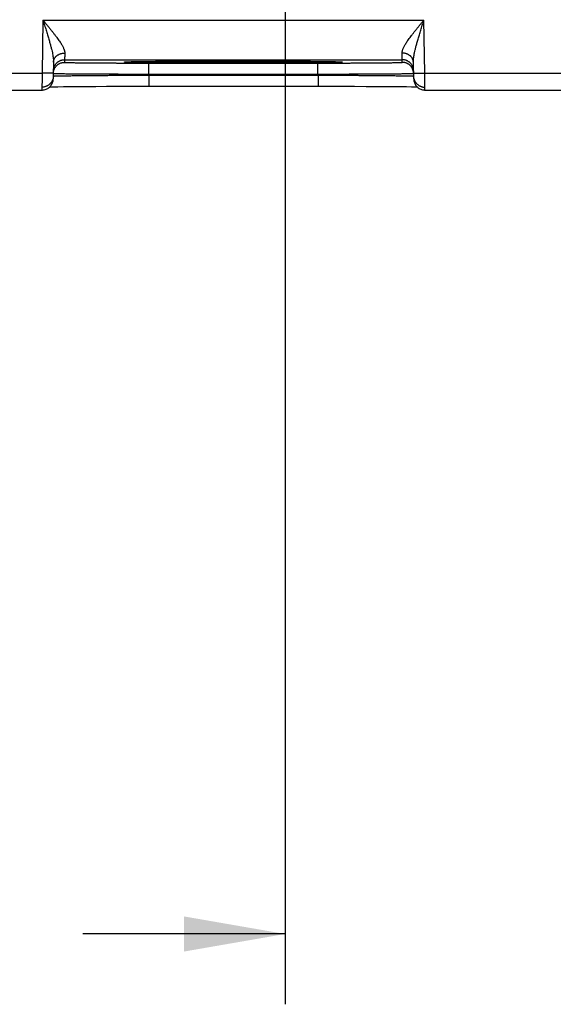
# Model space of a CAD drawing. Header units: inches. Extents: x 0 to 34, y 0 to 22.
# Tile 85 of 109: x 24.002 to 24.951, y 13.154 to 14.905. Entities that reach past the tile are written whole.
import ezdxf

# ---------------------------------------------------------------- set-up
doc = ezdxf.new("R2010")
doc.units = ezdxf.units.IN
doc.header["$LTSCALE"] = 1.87
doc.header["$MEASUREMENT"] = 0
doc.layers.get('0').update_dxf_attribs({"linetype": 'CONTINUOUS'})
doc.layers.add('DIMENSIONS', color=7, linetype='CONTINUOUS')
doc.styles.get("Standard").update_dxf_attribs({"font": 'txt', "width": 0.8})
doc.dimstyles.new('DIMSTYLE_1', dxfattribs={"dimtxt": 0.125, "dimasz": 0.18, "dimexe": 0.18, "dimexo": 0.0625, "dimgap": 0.09, "dimtad": 0, "dimtih": 1, "dimtoh": 1, "dimdec": 3, "dimzin": 4, "dimdsep": 46, "dimtxsty": 'STANDARD', "dimblk": '_FILLED', "dimblk1": '_FILLED', "dimblk2": '_FILLED', "dimcen": 0.09, "dimadec": 0, "dimazin": 0, "dimtp": 0.01, "dimtm": 0.01, "dimtfac": 1, "dimtdec": 3, "dimtofl": 0, "dimtmove": 0, "dimatfit": 3, "dimldrblk": '_FILLED', "dimfxl": 1, "dimtolj": 1, "dimtzin": 4, "dimarcsym": 0})

# ---------------------------------------------------------------- blocks, each defined once
blk = doc.blocks.new('_FILLED')
at = {"color": 0, "linetype": 'BYBLOCK'}
blk.add_solid([(0, 0), (-1, 0.1736), (-1, -0.1736)], dxfattribs=at)
blk = doc.blocks.new('*D18')
at = {"layer": 'DIMENSIONS', "color": 2, "linetype": 'CONTINUOUS'}
for p, q in [((24.4738, 15.5975), (24.4738, 13.1544)), ((25.4038, 15.5975), (25.4038, 13.1544)), ((24.4738, 13.2794), (24.1138, 13.2794)), ((25.4038, 13.2794), (25.9271, 13.2794))]:
    blk.add_line(p, q, dxfattribs=at)
at = {"layer": 'DIMENSIONS', "color": 2, "linetype": 'CONTINUOUS', "xscale": 0.18, "yscale": 0.18, "zscale": 0.18}
blk.add_blockref('_FILLED', (24.4738, 13.2794), dxfattribs=at)
at = {"layer": 'DIMENSIONS', "color": 2, "linetype": 'CONTINUOUS', "xscale": 0.18, "yscale": 0.18, "zscale": 0.18, "rotation": 180}
blk.add_blockref('_FILLED', (25.4038, 13.2794), dxfattribs=at)
at = {"layer": 'DIMENSIONS', "color": 2, "linetype": 'CONTINUOUS', "width": 0.8}
for s, p in [('7x ', (25.9896, 13.2169)), ('.930', (26.2896, 13.2169)), ('[', (26.8146, 13.2169)), ('23.62', (26.9146, 13.2169)), (']', (27.4146, 13.2169))]:
    blk.add_text(s, height=0.125, dxfattribs=at).set_placement(p)

msp = doc.modelspace()

# ---------------------------------------------------------------- linework, layer by layer
at = {"color": 7, "linetype": 'CONTINUOUS'}
for p, q in [((24.0431, 14.9036), (24.0415, 14.8097)), ((24.0431, 14.9036), (24.7204, 14.9036)), ((24.7221, 14.8097), (24.7204, 14.9036)), ((24.0618, 14.8291), (24.0613, 14.7994)), ((24.0815, 14.8336), (24.0814, 14.8289)), ((24.0815, 14.8336), (24.682, 14.8336)), ((24.1905, 14.8297), (24.1907, 14.8297)), ((24.1907, 14.8297), (24.191, 14.8297)), ((24.191, 14.8297), (24.1913, 14.8298)), ((24.1913, 14.8298), (24.1918, 14.8298)), ((24.1918, 14.8298), (24.1925, 14.8298)), ((24.1925, 14.8298), (24.1934, 14.8299)), ((24.1934, 14.8299), (24.1949, 14.8299)), ((24.1949, 14.8299), (24.1972, 14.83)), ((24.1972, 14.83), (24.2011, 14.8301)), ((24.2011, 14.8301), (24.2064, 14.8302)), ((24.2064, 14.8302), (24.213, 14.8303)), ((24.213, 14.8303), (24.2213, 14.8304)), ((24.2213, 14.8304), (24.2313, 14.8305)), ((24.2313, 14.8305), (24.2433, 14.8307)), ((24.2314, 14.8276), (24.5321, 14.8276)), ((24.2314, 14.808), (24.2314, 14.8276)), ((24.2433, 14.8307), (24.258, 14.8308)), ((24.258, 14.8308), (24.2731, 14.8309)), ((24.2731, 14.8309), (24.2916, 14.831)), ((24.2916, 14.831), (24.3135, 14.8311)), ((24.3135, 14.8311), (24.3335, 14.8311)), ((24.3335, 14.8311), (24.3563, 14.8312)), ((24.3563, 14.8312), (24.3755, 14.8312)), ((24.3755, 14.8312), (24.4003, 14.8312)), ((24.4003, 14.8312), (24.4248, 14.8311)), ((24.4248, 14.8311), (24.4452, 14.8311)), ((24.4452, 14.8311), (24.4678, 14.831)), ((24.4678, 14.831), (24.486, 14.8309)), ((24.486, 14.8309), (24.5043, 14.8308)), ((24.5043, 14.8308), (24.5191, 14.8307)), ((24.5191, 14.8307), (24.5314, 14.8306)), ((24.5314, 14.8306), (24.5416, 14.8304)), ((24.5321, 14.808), (24.5321, 14.8276)), ((24.5416, 14.8304), (24.5501, 14.8303)), ((24.5501, 14.8303), (24.5569, 14.8302)), ((24.5569, 14.8302), (24.5624, 14.8301)), ((24.5624, 14.8301), (24.5658, 14.83)), ((24.5658, 14.83), (24.5684, 14.8299)), ((24.5684, 14.8299), (24.5699, 14.8299)), ((24.5699, 14.8299), (24.571, 14.8298)), ((24.571, 14.8298), (24.5716, 14.8298)), ((24.5724, 14.8298), (24.5727, 14.8297)), ((24.6821, 14.8289), (24.682, 14.8336)), ((24.7023, 14.7994), (24.7017, 14.8291)), ((23.7921, 14.8097), (24.0415, 14.8097)), ((24.0614, 14.8094), (24.0415, 14.8097)), ((24.2314, 14.808), (24.5321, 14.808)), ((24.2314, 14.8061), (24.2314, 14.808)), ((24.5322, 14.8061), (24.5321, 14.808)), ((24.7021, 14.8094), (24.7221, 14.8097)), ((24.7221, 14.8097), (24.9715, 14.8097)), ((24.2314, 14.8061), (24.5322, 14.8061)), ((24.2314, 14.8061), (24.2314, 14.7864)), ((24.5322, 14.8061), (24.5322, 14.7864)), ((23.7923, 14.7797), (24.0413, 14.7797)), ((24.0552, 14.7854), (24.0614, 14.7855)), ((24.0614, 14.7855), (24.0693, 14.7856)), ((24.0693, 14.7856), (24.0797, 14.7857)), ((24.0797, 14.7857), (24.0904, 14.7859)), ((24.0904, 14.7859), (24.1039, 14.786)), ((24.1039, 14.786), (24.1208, 14.7861)), ((24.1208, 14.7861), (24.1371, 14.7862)), ((24.1371, 14.7862), (24.156, 14.7863)), ((24.156, 14.7863), (24.1779, 14.7863)), ((24.1779, 14.7863), (24.1965, 14.7864)), ((24.1965, 14.7864), (24.217, 14.7864)), ((24.217, 14.7864), (24.5322, 14.7864)), ((24.5322, 14.7864), (24.5559, 14.7864)), ((24.5559, 14.7864), (24.5776, 14.7864)), ((24.5776, 14.7864), (24.5969, 14.7863)), ((24.5969, 14.7863), (24.618, 14.7862)), ((24.618, 14.7862), (24.6362, 14.7861)), ((24.6362, 14.7861), (24.6518, 14.786)), ((24.6518, 14.786), (24.6651, 14.7859)), ((24.6651, 14.7859), (24.6785, 14.7858)), ((24.6785, 14.7858), (24.6894, 14.7857)), ((24.6894, 14.7857), (24.6982, 14.7855)), ((24.6982, 14.7855), (24.7051, 14.7854)), ((24.7051, 14.7854), (24.7084, 14.7854)), ((24.7223, 14.7797), (24.9713, 14.7797))]:
    msp.add_line(p, q, dxfattribs=at)
for points in [[(24.1903, 14.8297), (24.1903, 14.8297), (24.1903, 14.8297), (24.1904, 14.8297), (24.1905, 14.8297)], [(24.5716, 14.8298), (24.5722, 14.8298), (24.5724, 14.8298)], [(24.5727, 14.8297), (24.573, 14.8297), (24.5731, 14.8297), (24.5732, 14.8297), (24.5732, 14.8297), (24.5732, 14.8297), (24.5732, 14.8297)], [(24.0413, 14.7797), (24.0421, 14.7797), (24.0438, 14.7799), (24.0454, 14.7802), (24.0471, 14.7806), (24.0487, 14.7811), (24.0502, 14.7818), (24.0517, 14.7826), (24.0531, 14.7836), (24.0544, 14.7846), (24.0556, 14.7858), (24.0567, 14.787), (24.0577, 14.7883), (24.0586, 14.7898), (24.0594, 14.7913), (24.06, 14.7928), (24.0606, 14.7944), (24.0609, 14.796), (24.0612, 14.7977), (24.0613, 14.7994)], [(24.7023, 14.7994), (24.7024, 14.7977), (24.7026, 14.796), (24.703, 14.7944), (24.7035, 14.7928), (24.7041, 14.7913), (24.7049, 14.7898), (24.7058, 14.7883), (24.7068, 14.787), (24.7079, 14.7858), (24.7092, 14.7846), (24.7105, 14.7836), (24.7119, 14.7826), (24.7133, 14.7818), (24.7149, 14.7811), (24.7165, 14.7806), (24.7181, 14.7802), (24.7197, 14.7799), (24.7214, 14.7797), (24.7223, 14.7797)]]:
    msp.add_lwpolyline(points, dxfattribs=at)
for points, knots in [([(24.0431, 14.9036), (24.0444, 14.902), (24.0471, 14.8989), (24.0509, 14.8942), (24.0547, 14.8896), (24.0583, 14.8852), (24.0617, 14.8809), (24.0648, 14.8769), (24.0677, 14.8732), (24.0702, 14.8696), (24.0725, 14.8664), (24.0745, 14.8634), (24.0762, 14.8606), (24.0777, 14.8581), (24.0789, 14.8557), (24.0798, 14.8536), (24.0806, 14.8517), (24.0812, 14.8499), (24.0815, 14.8483), (24.0818, 14.8468), (24.0818, 14.8459), (24.0818, 14.8454)], [0, 0, 0, 0, 0.087842, 0.174399, 0.258686, 0.339705, 0.416543, 0.488614, 0.555517, 0.617088, 0.67329, 0.724265, 0.770223, 0.811472, 0.848352, 0.88124, 0.910541, 0.936645, 0.959969, 0.98094, 1, 1, 1, 1]), ([(24.0431, 14.9036), (24.044, 14.9007), (24.0459, 14.8949), (24.0486, 14.8863), (24.0511, 14.8781), (24.0534, 14.8705), (24.0554, 14.8634), (24.0571, 14.857), (24.0586, 14.8513), (24.0597, 14.8463), (24.0605, 14.8418), (24.0612, 14.838), (24.0616, 14.8346), (24.0618, 14.8318), (24.0618, 14.83), (24.0618, 14.8291)], [0, 0, 0, 0, 0.120192, 0.23752, 0.349493, 0.453894, 0.549363, 0.635232, 0.71142, 0.778294, 0.836525, 0.886905, 0.9303, 0.967686, 1, 1, 1, 1]), ([(24.6817, 14.8454), (24.6817, 14.8459), (24.6818, 14.8468), (24.682, 14.8483), (24.6824, 14.8499), (24.6829, 14.8517), (24.6837, 14.8536), (24.6847, 14.8557), (24.6859, 14.8581), (24.6873, 14.8606), (24.689, 14.8634), (24.691, 14.8664), (24.6933, 14.8696), (24.6959, 14.8732), (24.6987, 14.8769), (24.7018, 14.8809), (24.7052, 14.8852), (24.7088, 14.8896), (24.7126, 14.8942), (24.7165, 14.8989), (24.7191, 14.902), (24.7204, 14.9036)], [0, 0, 0, 0, 0.01906, 0.040031, 0.063355, 0.089459, 0.11876, 0.151648, 0.188528, 0.229777, 0.275735, 0.32671, 0.382912, 0.444483, 0.511386, 0.583456, 0.660295, 0.741314, 0.825601, 0.912158, 1, 1, 1, 1]), ([(24.7017, 14.8291), (24.7017, 14.83), (24.7018, 14.8318), (24.702, 14.8346), (24.7024, 14.838), (24.703, 14.8418), (24.7038, 14.8463), (24.705, 14.8513), (24.7064, 14.857), (24.7081, 14.8634), (24.7101, 14.8705), (24.7124, 14.8781), (24.715, 14.8863), (24.7177, 14.8949), (24.7195, 14.9007), (24.7204, 14.9036)], [0, 0, 0, 0, 0.032315, 0.0697, 0.113096, 0.163475, 0.221707, 0.288581, 0.364768, 0.450638, 0.546107, 0.650507, 0.76248, 0.879808, 1, 1, 1, 1]), ([(24.0618, 14.8291), (24.0618, 14.8296), (24.0619, 14.8306), (24.0621, 14.832), (24.0625, 14.8334), (24.0631, 14.8348), (24.0637, 14.8361), (24.0646, 14.8373), (24.0655, 14.8386), (24.0666, 14.8397), (24.0677, 14.8407), (24.069, 14.8417), (24.0704, 14.8425), (24.0719, 14.8433), (24.0734, 14.844), (24.075, 14.8445), (24.0767, 14.8449), (24.0783, 14.8452), (24.0801, 14.8454), (24.0812, 14.8454), (24.0818, 14.8454)], [0, 0, 0, 0, 0.050399, 0.100965, 0.151857, 0.203225, 0.255196, 0.307879, 0.361356, 0.415682, 0.470886, 0.52697, 0.583908, 0.641654, 0.700136, 0.759267, 0.818942, 0.879042, 0.93944, 1, 1, 1, 1]), ([(24.0818, 14.8454), (24.0818, 14.8447), (24.0817, 14.8433), (24.0817, 14.8414), (24.0817, 14.8396), (24.0816, 14.8381), (24.0816, 14.8368), (24.0816, 14.8357), (24.0816, 14.8349), (24.0815, 14.8342), (24.0815, 14.8339), (24.0815, 14.8337), (24.0815, 14.8336)], [0, 0, 0, 0, 0.182968, 0.348714, 0.496657, 0.626301, 0.737211, 0.829012, 0.901395, 0.954119, 0.98702, 1, 1, 1, 1]), ([(24.682, 14.8336), (24.682, 14.8337), (24.682, 14.8339), (24.682, 14.8342), (24.682, 14.8349), (24.682, 14.8357), (24.6819, 14.8368), (24.6819, 14.8381), (24.6819, 14.8396), (24.6818, 14.8414), (24.6818, 14.8433), (24.6818, 14.8447), (24.6817, 14.8454)], [0, 0, 0, 0, 0.012979, 0.045878, 0.0986, 0.170979, 0.262779, 0.373688, 0.503334, 0.651281, 0.817031, 1, 1, 1, 1]), ([(24.7017, 14.8291), (24.7017, 14.8296), (24.7017, 14.8306), (24.7014, 14.832), (24.701, 14.8334), (24.7005, 14.8348), (24.6998, 14.8361), (24.699, 14.8373), (24.698, 14.8386), (24.697, 14.8397), (24.6958, 14.8407), (24.6945, 14.8417), (24.6931, 14.8425), (24.6917, 14.8433), (24.6901, 14.844), (24.6885, 14.8445), (24.6869, 14.8449), (24.6852, 14.8452), (24.6835, 14.8454), (24.6823, 14.8454), (24.6817, 14.8454)], [0, 0, 0, 0, 0.0504, 0.100966, 0.151859, 0.203227, 0.255199, 0.307883, 0.36136, 0.415686, 0.47089, 0.526974, 0.583912, 0.641657, 0.70014, 0.75927, 0.818944, 0.879044, 0.939441, 1, 1, 1, 1]), ([(24.0615, 14.814), (24.0615, 14.8145), (24.0616, 14.8157), (24.0619, 14.8174), (24.0623, 14.8191), (24.0628, 14.8207), (24.0635, 14.8223), (24.0643, 14.8238), (24.0652, 14.8253), (24.0663, 14.8266), (24.0675, 14.8279), (24.0688, 14.8291), (24.0702, 14.8301), (24.0716, 14.831), (24.0732, 14.8318), (24.0748, 14.8325), (24.0764, 14.833), (24.0781, 14.8333), (24.0798, 14.8336), (24.081, 14.8336), (24.0815, 14.8336)], [0, 0, 0, 0, 0.055555, 0.111109, 0.166664, 0.222218, 0.277773, 0.333328, 0.388883, 0.444439, 0.499994, 0.55555, 0.611106, 0.666662, 0.722218, 0.777774, 0.83333, 0.888887, 0.944443, 1, 1, 1, 1]), ([(24.0621, 14.8138), (24.0621, 14.814), (24.0623, 14.8148), (24.0627, 14.816), (24.0634, 14.8176), (24.0642, 14.8192), (24.0652, 14.8206), (24.0662, 14.822), (24.0674, 14.8232), (24.0687, 14.8244), (24.0701, 14.8254), (24.0715, 14.8263), (24.0731, 14.8271), (24.0747, 14.8278), (24.0763, 14.8283), (24.078, 14.8287), (24.0797, 14.8289), (24.0809, 14.8289), (24.0814, 14.8289)], [0, 0, 0, 0, 0.021655, 0.086877, 0.152099, 0.217321, 0.282543, 0.347765, 0.412988, 0.478211, 0.543434, 0.608657, 0.673881, 0.739105, 0.804328, 0.869552, 0.934776, 1, 1, 1, 1]), ([(24.0814, 14.8289), (24.0814, 14.8289), (24.0818, 14.8289), (24.0823, 14.8288), (24.0833, 14.8287), (24.0846, 14.8287), (24.0863, 14.8286), (24.0884, 14.8285), (24.0909, 14.8285), (24.0937, 14.8284), (24.0968, 14.8284), (24.1004, 14.8283), (24.1042, 14.8282), (24.1084, 14.8282), (24.1129, 14.8281), (24.1177, 14.8281), (24.1228, 14.828), (24.1282, 14.828), (24.1338, 14.8279), (24.1397, 14.8279), (24.1458, 14.8279), (24.1522, 14.8278), (24.1587, 14.8278), (24.1655, 14.8278), (24.1724, 14.8277), (24.1794, 14.8277), (24.1866, 14.8277), (24.1939, 14.8277), (24.2013, 14.8277), (24.2088, 14.8276), (24.2163, 14.8276), (24.2239, 14.8276), (24.2289, 14.8276), (24.2314, 14.8276)], [0, 0, 0, 0, 0.001333, 0.005148, 0.011501, 0.020403, 0.031834, 0.045765, 0.062155, 0.08095, 0.102099, 0.125554, 0.151269, 0.179175, 0.209195, 0.24125, 0.275254, 0.31112, 0.348759, 0.388082, 0.428984, 0.471351, 0.515065, 0.560017, 0.606101, 0.653216, 0.701252, 0.750067, 0.799497, 0.849375, 0.899535, 0.949802, 1, 1, 1, 1]), ([(24.3818, 14.8278), (24.3786, 14.8278), (24.3724, 14.8278), (24.3631, 14.8278), (24.3538, 14.8278), (24.3446, 14.8278), (24.3354, 14.8278), (24.3264, 14.8279), (24.3175, 14.8279), (24.3087, 14.8279), (24.3002, 14.8279), (24.2918, 14.828), (24.2836, 14.828), (24.2756, 14.8281), (24.2679, 14.8281), (24.2605, 14.8282), (24.2534, 14.8282), (24.2465, 14.8283), (24.24, 14.8283), (24.2338, 14.8284), (24.2279, 14.8284), (24.2224, 14.8285), (24.2173, 14.8286), (24.2126, 14.8287), (24.2082, 14.8287), (24.2043, 14.8288), (24.2008, 14.8289), (24.1977, 14.8289), (24.195, 14.829), (24.1928, 14.8291), (24.191, 14.8292), (24.1896, 14.8292), (24.1888, 14.8294), (24.1881, 14.8293), (24.1881, 14.8297), (24.1888, 14.8295), (24.1894, 14.8297), (24.19, 14.8297), (24.1903, 14.8297)], [0, 0, 0, 0, 0.047722, 0.095398, 0.142881, 0.190021, 0.2367, 0.282823, 0.328286, 0.37298, 0.416797, 0.459635, 0.501395, 0.541981, 0.581296, 0.61925, 0.655756, 0.690726, 0.724082, 0.755747, 0.785645, 0.813708, 0.839873, 0.864078, 0.886264, 0.906383, 0.924389, 0.940237, 0.953891, 0.965322, 0.974504, 0.981411, 0.986035, 0.98838, 0.988796, 0.991143, 0.995769, 1, 1, 1, 1]), ([(24.1908, 14.8298), (24.1914, 14.8298), (24.1928, 14.8299), (24.195, 14.8299), (24.1977, 14.83), (24.2008, 14.8301), (24.2043, 14.8302), (24.2082, 14.8302), (24.2126, 14.8303), (24.2173, 14.8304), (24.2224, 14.8304), (24.2279, 14.8305), (24.2338, 14.8306), (24.24, 14.8306), (24.2465, 14.8307), (24.2534, 14.8307), (24.2605, 14.8308), (24.268, 14.8308), (24.2757, 14.8309), (24.2836, 14.8309), (24.2918, 14.831), (24.3002, 14.831), (24.3087, 14.831), (24.3175, 14.8311), (24.3264, 14.8311), (24.3354, 14.8311), (24.3446, 14.8311), (24.3538, 14.8312), (24.3631, 14.8312), (24.3724, 14.8312), (24.3786, 14.8312), (24.3818, 14.8312)], [0, 0, 0, 0, 0.009423, 0.021155, 0.035168, 0.051432, 0.069911, 0.090558, 0.113326, 0.138165, 0.165016, 0.193815, 0.224495, 0.25699, 0.291219, 0.327104, 0.364564, 0.403512, 0.443855, 0.485502, 0.528354, 0.572312, 0.617275, 0.663138, 0.70979, 0.757118, 0.805018, 0.853393, 0.902115, 0.951035, 1, 1, 1, 1]), ([(24.3818, 14.8312), (24.3849, 14.8312), (24.3911, 14.8312), (24.4004, 14.8312), (24.4097, 14.8312), (24.419, 14.8311), (24.4281, 14.8311), (24.4371, 14.8311), (24.446, 14.8311), (24.4548, 14.831), (24.4634, 14.831), (24.4718, 14.831), (24.4799, 14.8309), (24.4879, 14.8309), (24.4956, 14.8308), (24.503, 14.8308), (24.5102, 14.8307), (24.517, 14.8307), (24.5235, 14.8306), (24.5297, 14.8306), (24.5356, 14.8305), (24.5411, 14.8304), (24.5462, 14.8304), (24.5509, 14.8303), (24.5553, 14.8302), (24.5592, 14.8302), (24.5628, 14.8301), (24.5659, 14.83), (24.5685, 14.8299), (24.5708, 14.8299), (24.5721, 14.8298), (24.5727, 14.8298)], [0, 0, 0, 0, 0.04897, 0.097894, 0.146618, 0.194993, 0.242893, 0.290222, 0.336875, 0.382738, 0.427702, 0.47166, 0.514513, 0.55616, 0.596504, 0.635451, 0.672912, 0.708797, 0.743026, 0.775519, 0.8062, 0.834997, 0.861846, 0.886685, 0.909451, 0.930096, 0.948574, 0.964837, 0.978848, 0.990578, 1, 1, 1, 1]), ([(24.5732, 14.8297), (24.5735, 14.8297), (24.5741, 14.8297), (24.5747, 14.8295), (24.5754, 14.8297), (24.5754, 14.8293), (24.5747, 14.8294), (24.574, 14.8292), (24.5725, 14.8292), (24.5708, 14.8291), (24.5685, 14.829), (24.5659, 14.8289), (24.5627, 14.8289), (24.5592, 14.8288), (24.5553, 14.8287), (24.5509, 14.8287), (24.5462, 14.8286), (24.5411, 14.8285), (24.5356, 14.8284), (24.5297, 14.8284), (24.5235, 14.8283), (24.517, 14.8283), (24.5102, 14.8282), (24.503, 14.8282), (24.4956, 14.8281), (24.4879, 14.8281), (24.4799, 14.828), (24.4718, 14.828), (24.4634, 14.8279), (24.4548, 14.8279), (24.446, 14.8279), (24.4371, 14.8279), (24.4281, 14.8278), (24.419, 14.8278), (24.4097, 14.8278), (24.4004, 14.8278), (24.3911, 14.8278), (24.3849, 14.8278), (24.3818, 14.8278)], [0, 0, 0, 0, 0.004239, 0.008863, 0.011207, 0.011624, 0.01397, 0.018596, 0.025505, 0.034687, 0.04612, 0.059776, 0.075625, 0.093632, 0.113753, 0.13594, 0.160145, 0.186312, 0.214376, 0.244274, 0.275939, 0.309296, 0.344265, 0.38077, 0.418724, 0.458039, 0.498623, 0.540383, 0.58322, 0.627036, 0.671729, 0.717192, 0.763312, 0.809991, 0.857131, 0.904611, 0.952284, 1, 1, 1, 1]), ([(24.5321, 14.8276), (24.5346, 14.8276), (24.5397, 14.8276), (24.5472, 14.8276), (24.5547, 14.8276), (24.5622, 14.8277), (24.5696, 14.8277), (24.5769, 14.8277), (24.5841, 14.8277), (24.5912, 14.8277), (24.5981, 14.8278), (24.6048, 14.8278), (24.6113, 14.8278), (24.6177, 14.8279), (24.6238, 14.8279), (24.6297, 14.8279), (24.6354, 14.828), (24.6407, 14.828), (24.6458, 14.8281), (24.6506, 14.8281), (24.6551, 14.8282), (24.6593, 14.8282), (24.6632, 14.8283), (24.6667, 14.8284), (24.6698, 14.8284), (24.6727, 14.8285), (24.6751, 14.8285), (24.6772, 14.8286), (24.6789, 14.8287), (24.6802, 14.8287), (24.6813, 14.8288), (24.6817, 14.8289), (24.6821, 14.8289), (24.6821, 14.8289)], [0, 0, 0, 0, 0.050196, 0.100459, 0.150615, 0.200489, 0.249914, 0.298725, 0.34676, 0.393873, 0.439958, 0.484912, 0.528627, 0.570994, 0.611897, 0.651221, 0.688861, 0.724727, 0.758733, 0.790789, 0.82081, 0.848717, 0.874433, 0.897889, 0.919039, 0.937836, 0.954228, 0.968161, 0.979594, 0.988498, 0.994852, 0.998667, 1, 1, 1, 1]), ([(24.702, 14.814), (24.702, 14.8145), (24.7019, 14.8157), (24.7017, 14.8174), (24.7013, 14.8191), (24.7007, 14.8207), (24.7, 14.8223), (24.6992, 14.8238), (24.6983, 14.8253), (24.6972, 14.8266), (24.696, 14.8279), (24.6948, 14.8291), (24.6934, 14.8301), (24.6919, 14.831), (24.6904, 14.8318), (24.6888, 14.8325), (24.6871, 14.833), (24.6854, 14.8333), (24.6837, 14.8336), (24.6826, 14.8336), (24.682, 14.8336)], [0, 0, 0, 0, 0.055555, 0.111109, 0.166664, 0.222218, 0.277773, 0.333328, 0.388883, 0.444439, 0.499994, 0.55555, 0.611106, 0.666662, 0.722218, 0.777774, 0.83333, 0.888887, 0.944443, 1, 1, 1, 1]), ([(24.7015, 14.8138), (24.7014, 14.814), (24.7012, 14.8148), (24.7008, 14.816), (24.7001, 14.8176), (24.6993, 14.8192), (24.6984, 14.8206), (24.6973, 14.822), (24.6961, 14.8232), (24.6948, 14.8244), (24.6935, 14.8254), (24.692, 14.8263), (24.6905, 14.8271), (24.6889, 14.8278), (24.6872, 14.8283), (24.6855, 14.8287), (24.6838, 14.8289), (24.6827, 14.8289), (24.6821, 14.8289)], [0, 0, 0, 0, 0.021655, 0.086877, 0.152099, 0.217321, 0.282543, 0.347765, 0.412988, 0.478211, 0.543434, 0.608657, 0.673881, 0.739105, 0.804328, 0.869552, 0.934776, 1, 1, 1, 1]), ([(24.0415, 14.8097), (24.0414, 14.809), (24.0414, 14.8075), (24.0414, 14.8052), (24.0414, 14.803), (24.0414, 14.8008), (24.0414, 14.7987), (24.0414, 14.7967), (24.0414, 14.7947), (24.0414, 14.7928), (24.0413, 14.791), (24.0413, 14.7893), (24.0413, 14.7877), (24.0413, 14.7862), (24.0413, 14.7849), (24.0413, 14.7837), (24.0413, 14.7827), (24.0413, 14.7818), (24.0413, 14.781), (24.0413, 14.7805), (24.0413, 14.78), (24.0413, 14.7799), (24.0413, 14.7797), (24.0413, 14.7797)], [0, 0, 0, 0, 0.075271, 0.15011, 0.224095, 0.296811, 0.367851, 0.436809, 0.503291, 0.56692, 0.627339, 0.684206, 0.737197, 0.786008, 0.830362, 0.870003, 0.904704, 0.934276, 0.958561, 0.977432, 0.990793, 0.998575, 1, 1, 1, 1]), ([(24.0614, 14.8094), (24.0615, 14.8099), (24.0615, 14.811), (24.0618, 14.8125), (24.062, 14.8135), (24.0621, 14.8138)], [0, 0, 0, 0, 0.363067, 0.744925, 1, 1, 1, 1]), ([(24.0617, 14.8092), (24.0619, 14.8093), (24.0623, 14.8091), (24.0634, 14.8092), (24.0648, 14.8091), (24.0667, 14.809), (24.0689, 14.809), (24.0715, 14.8089), (24.0745, 14.8089), (24.0779, 14.8088), (24.0816, 14.8088), (24.0858, 14.8087), (24.0902, 14.8087), (24.095, 14.8086), (24.1001, 14.8086), (24.1056, 14.8086), (24.1113, 14.8085), (24.1173, 14.8085), (24.1236, 14.8084), (24.1302, 14.8084), (24.137, 14.8083), (24.1441, 14.8083), (24.1513, 14.8083), (24.1588, 14.8082), (24.1664, 14.8082), (24.1742, 14.8082), (24.1821, 14.8081), (24.1901, 14.8081), (24.1982, 14.8081), (24.2065, 14.808), (24.2147, 14.808), (24.2231, 14.808), (24.2286, 14.808), (24.2314, 14.808)], [0, 0, 0, 0, 0.003627, 0.009653, 0.018064, 0.028841, 0.041957, 0.057381, 0.075076, 0.094998, 0.117096, 0.141315, 0.167595, 0.195872, 0.226081, 0.258151, 0.292005, 0.327564, 0.364742, 0.403451, 0.4436, 0.485095, 0.52784, 0.571732, 0.616662, 0.66252, 0.709192, 0.756569, 0.804536, 0.852981, 0.901789, 0.950837, 1, 1, 1, 1]), ([(24.5321, 14.808), (24.5349, 14.808), (24.5405, 14.808), (24.5488, 14.808), (24.5571, 14.808), (24.5653, 14.8081), (24.5734, 14.8081), (24.5815, 14.8081), (24.5894, 14.8082), (24.5971, 14.8082), (24.6048, 14.8082), (24.6122, 14.8083), (24.6195, 14.8083), (24.6265, 14.8083), (24.6333, 14.8084), (24.6399, 14.8084), (24.6462, 14.8085), (24.6522, 14.8085), (24.6579, 14.8086), (24.6634, 14.8086), (24.6685, 14.8086), (24.6733, 14.8087), (24.6778, 14.8087), (24.6819, 14.8088), (24.6856, 14.8088), (24.689, 14.8089), (24.692, 14.8089), (24.6946, 14.809), (24.6968, 14.809), (24.6987, 14.8091), (24.7001, 14.8092), (24.7012, 14.8091), (24.7016, 14.8093), (24.7019, 14.8092)], [0, 0, 0, 0, 0.049161, 0.098206, 0.147009, 0.195448, 0.243408, 0.290777, 0.337442, 0.383293, 0.428217, 0.472101, 0.514839, 0.556327, 0.59647, 0.635176, 0.672353, 0.707914, 0.741774, 0.773851, 0.80407, 0.832357, 0.858646, 0.882873, 0.904978, 0.924906, 0.942606, 0.958034, 0.971153, 0.981932, 0.990346, 0.996373, 1, 1, 1, 1]), ([(24.7021, 14.8094), (24.7021, 14.8099), (24.702, 14.811), (24.7018, 14.8125), (24.7016, 14.8135), (24.7015, 14.8138)], [0, 0, 0, 0, 0.363067, 0.744925, 1, 1, 1, 1]), ([(24.7223, 14.7797), (24.7223, 14.7797), (24.7223, 14.7799), (24.7223, 14.78), (24.7222, 14.7805), (24.7222, 14.781), (24.7222, 14.7818), (24.7222, 14.7827), (24.7222, 14.7837), (24.7222, 14.7849), (24.7222, 14.7862), (24.7222, 14.7877), (24.7222, 14.7893), (24.7222, 14.791), (24.7222, 14.7928), (24.7222, 14.7947), (24.7222, 14.7967), (24.7221, 14.7987), (24.7221, 14.8008), (24.7221, 14.803), (24.7221, 14.8052), (24.7221, 14.8075), (24.7221, 14.809), (24.7221, 14.8097)], [0, 0, 0, 0, 0.00212, 0.009896, 0.023248, 0.042106, 0.066374, 0.095925, 0.130603, 0.170216, 0.214539, 0.263316, 0.31627, 0.373098, 0.433474, 0.497059, 0.563495, 0.632405, 0.703395, 0.776061, 0.849995, 0.924781, 1, 1, 1, 1]), ([(24.0607, 14.7995), (24.0606, 14.7994), (24.0605, 14.7988), (24.0601, 14.7976), (24.0594, 14.7961), (24.0586, 14.7945), (24.0576, 14.7931), (24.0566, 14.7917), (24.0554, 14.7905), (24.0541, 14.7893), (24.0527, 14.7883), (24.0513, 14.7873), (24.0497, 14.7866), (24.0481, 14.7859), (24.0465, 14.7854), (24.0448, 14.785), (24.0431, 14.7848), (24.0419, 14.7847), (24.0414, 14.7847)], [0, 0, 0, 0, 0.009115, 0.075173, 0.14123, 0.207288, 0.273346, 0.339404, 0.405462, 0.471521, 0.53758, 0.60364, 0.669699, 0.735759, 0.801819, 0.867879, 0.93394, 1, 1, 1, 1]), ([(24.0616, 14.8045), (24.0618, 14.8045), (24.0623, 14.8046), (24.0634, 14.8046), (24.0648, 14.8047), (24.0666, 14.8047), (24.0688, 14.8048), (24.0714, 14.8049), (24.0744, 14.8049), (24.0778, 14.805), (24.0816, 14.8051), (24.0857, 14.8051), (24.0901, 14.8052), (24.0949, 14.8052), (24.1001, 14.8053), (24.1055, 14.8054), (24.1112, 14.8054), (24.1173, 14.8055), (24.1236, 14.8055), (24.1302, 14.8056), (24.137, 14.8056), (24.144, 14.8057), (24.1513, 14.8057), (24.1587, 14.8058), (24.1663, 14.8058), (24.1741, 14.8059), (24.182, 14.8059), (24.1901, 14.8059), (24.1982, 14.806), (24.2064, 14.806), (24.2147, 14.806), (24.223, 14.806), (24.2286, 14.806), (24.2314, 14.8061)], [0, 0, 0, 0, 0.003645, 0.009684, 0.018107, 0.028894, 0.042018, 0.057449, 0.075148, 0.09507, 0.117167, 0.141384, 0.167662, 0.195939, 0.226145, 0.25821, 0.292059, 0.32761, 0.364782, 0.403486, 0.443631, 0.485122, 0.527861, 0.571744, 0.616667, 0.662522, 0.709196, 0.756577, 0.804549, 0.852996, 0.9018, 0.950843, 1, 1, 1, 1]), ([(24.5322, 14.8061), (24.5349, 14.806), (24.5405, 14.806), (24.5488, 14.806), (24.5571, 14.806), (24.5653, 14.806), (24.5735, 14.8059), (24.5815, 14.8059), (24.5894, 14.8059), (24.5972, 14.8058), (24.6048, 14.8058), (24.6123, 14.8057), (24.6195, 14.8057), (24.6266, 14.8056), (24.6334, 14.8056), (24.6399, 14.8055), (24.6462, 14.8055), (24.6523, 14.8054), (24.658, 14.8054), (24.6635, 14.8053), (24.6686, 14.8052), (24.6734, 14.8052), (24.6778, 14.8051), (24.682, 14.8051), (24.6857, 14.805), (24.6891, 14.8049), (24.6921, 14.8049), (24.6947, 14.8048), (24.6969, 14.8047), (24.6988, 14.8047), (24.7002, 14.8046), (24.7013, 14.8046), (24.7017, 14.8045), (24.702, 14.8045)], [0, 0, 0, 0, 0.049155, 0.098194, 0.146994, 0.195435, 0.2434, 0.290773, 0.33744, 0.383287, 0.428202, 0.472078, 0.514808, 0.556292, 0.596432, 0.635133, 0.672305, 0.707859, 0.741713, 0.773786, 0.804002, 0.832287, 0.858575, 0.8828, 0.904905, 0.924833, 0.942537, 0.957972, 0.971101, 0.98189, 0.990314, 0.996355, 1, 1, 1, 1]), ([(24.7029, 14.7995), (24.7029, 14.7994), (24.7031, 14.7988), (24.7034, 14.7976), (24.7041, 14.7961), (24.7049, 14.7945), (24.7059, 14.7931), (24.7069, 14.7917), (24.7081, 14.7905), (24.7094, 14.7893), (24.7108, 14.7883), (24.7123, 14.7873), (24.7138, 14.7866), (24.7154, 14.7859), (24.717, 14.7854), (24.7187, 14.785), (24.7204, 14.7848), (24.7216, 14.7847), (24.7222, 14.7847)], [0, 0, 0, 0, 0.00913, 0.075186, 0.141243, 0.2073, 0.273357, 0.339414, 0.405471, 0.471529, 0.537587, 0.603645, 0.669704, 0.735763, 0.801822, 0.867881, 0.933941, 1, 1, 1, 1])]:
    msp.add_open_spline(points, degree=3, knots=knots, dxfattribs=at)
for points in [[(24.1903, 14.8297), (24.1905, 14.8298), (24.1906, 14.8298), (24.1908, 14.8298)], [(24.5727, 14.8298), (24.5729, 14.8298), (24.5731, 14.8298), (24.5732, 14.8297)], [(24.0614, 14.8093), (24.0614, 14.8092), (24.0616, 14.8092), (24.0617, 14.8092)], [(24.7019, 14.8092), (24.702, 14.8092), (24.7021, 14.8092), (24.7021, 14.8093)], [(24.0614, 14.8044), (24.0614, 14.8045), (24.0615, 14.8045), (24.0616, 14.8045)], [(24.702, 14.8045), (24.7021, 14.8045), (24.7022, 14.8045), (24.7022, 14.8044)]]:
    msp.add_open_spline(points, degree=3, dxfattribs=at)

# ---------------------------------------------------------------- dimensions: what is measured, and where the dimension line sits
at = {"layer": 'DIMENSIONS', "color": 2, "linetype": 'CONTINUOUS'}
dim = msp.add_linear_dim(base=(24.4738, 13.2794), p1=(25.4038, 15.5975), p2=(24.4738, 15.5975), angle=180, text='7x <>', dimstyle='DIMSTYLE_1', dxfattribs=at)
dim.commit()
dim.dimension.update_dxf_attribs({"geometry": '*D18', "text_midpoint": (26.7521, 13.2794), "dimtype": 160})

doc.saveas('drawing.dxf')
